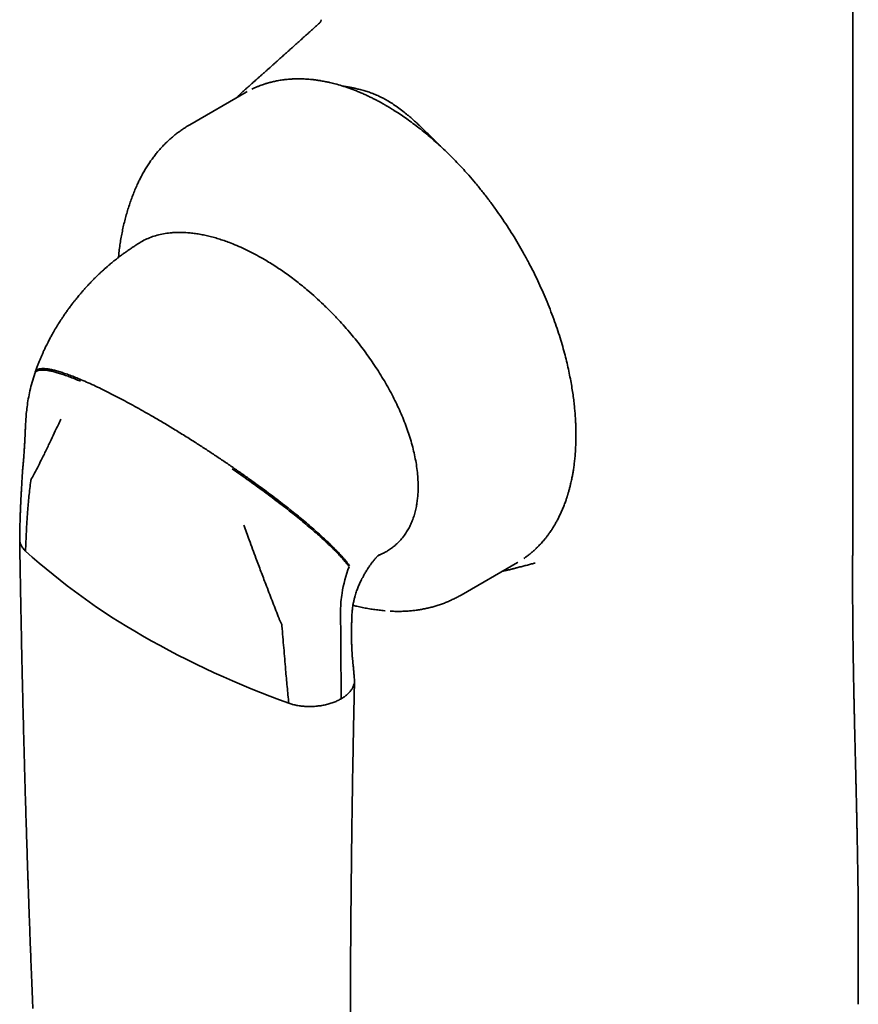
# Model space of a CAD drawing. Header units: millimetres. Extents: x 8 to 756, y 12 to 1057.
# Tile 11 of 28: x 674 to 708, y 316 to 357. Entities that reach past the tile are written whole.
import ezdxf

# ---------------------------------------------------------------- set-up
doc = ezdxf.new("R2010")
doc.units = ezdxf.units.MM

msp = doc.modelspace()

# ---------------------------------------------------------------- linework, layer by layer
at = {"color": 7, "linetype": 'Continuous', "lineweight": 35}
for p, q in [((686.101, 356.713), (686.102, 356.714)), ((683.081, 353.862), (680.747, 352.515)), ((683.003, 353.937), (682.993, 353.929)), ((683.123, 353.886), (683.081, 353.862)), ((678.407, 347.474), (678.397, 347.467)), ((674.366, 342.305), (674.35, 342.255)), ((691.946, 333.116), (694.28, 334.463)), ((694.28, 334.463), (694.295, 334.471)), ((693.631, 334.088), (693.782, 334.123)), ((686.984, 331.27), (686.976, 332.485)), ((688.814, 332.467), (688.818, 332.467)), ((686.986, 331.068), (686.984, 331.27)), ((686.986, 331.068), (687.002, 328.841))]:
    msp.add_line(p, q, dxfattribs=at)
at = {"color": 7, "linetype": 'Continuous', "lineweight": 35, "flags": 128}
msp.add_lwpolyline([(708.111, 335.866), (708.111, 380.246), (708.111, 433.361)], dxfattribs=at)
at = {"color": 7, "linetype": 'Continuous', "lineweight": 35}
for centre, radius, start, end in [((692.453, 355.405), 27.585, 227.9319, 240.3331), ((692.676, 332.265), 5.72, 159.2955, 170.6143), ((691.296, 332.498), 4.32, 170.6739, 180.1742), ((697.759, 364.643), 38.238, 240.2756, 250.2496)]:
    msp.add_arc(centre, radius, start, end, dxfattribs=at)
for points, knots in [([(686.1, 356.714), (686.079, 356.694), (686.017, 356.638), (685.907, 356.539), (685.772, 356.417), (685.633, 356.292), (685.499, 356.171), (685.358, 356.044), (685.209, 355.91), (685.058, 355.775), (684.914, 355.645), (684.77, 355.517), (684.621, 355.383), (684.469, 355.247), (684.337, 355.129), (684.228, 355.031), (684.143, 354.955), (684.06, 354.881), (683.97, 354.802), (683.87, 354.713), (683.767, 354.621), (683.67, 354.535), (683.584, 354.458), (683.505, 354.388), (683.441, 354.331), (683.39, 354.285), (683.351, 354.251), (683.309, 354.214), (683.258, 354.168), (683.193, 354.111), (683.114, 354.041), (683.048, 353.983), (683.009, 353.948), (683, 353.94)], [0, 0, 0, 0, 0.021346, 0.060521, 0.106924, 0.153123, 0.195393, 0.23736, 0.290519, 0.340348, 0.383632, 0.430421, 0.479173, 0.528395, 0.577175, 0.60709, 0.634312, 0.65911, 0.687271, 0.720409, 0.755753, 0.786826, 0.813449, 0.838451, 0.863231, 0.875411, 0.887617, 0.900073, 0.91608, 0.936731, 0.962024, 0.991958, 1, 1, 1, 1]), ([(686.148, 356.758), (686.148, 356.758), (686.149, 356.758), (686.146, 356.756), (686.137, 356.747), (686.122, 356.733), (686.108, 356.721), (686.101, 356.715)], [0, 0, 0, 0, 0.307621, 0.422645, 0.574569, 0.766736, 1, 1, 1, 1]), ([(686.139, 356.75), (686.137, 356.748), (686.135, 356.743), (686.133, 356.739), (686.132, 356.737), (686.132, 356.737), (686.132, 356.737)], [0, 0, 0, 0, 0.383675, 0.693266, 0.931305, 1, 1, 1, 1]), ([(686.153, 356.783), (686.15, 356.776), (686.146, 356.765), (686.14, 356.755), (686.138, 356.751)], [0, 0, 0, 0, 0.645234, 1, 1, 1, 1]), ([(686.178, 356.852), (686.176, 356.845), (686.172, 356.831), (686.166, 356.815), (686.161, 356.803), (686.158, 356.795), (686.157, 356.79), (686.156, 356.787), (686.154, 356.784), (686.154, 356.783), (686.154, 356.782)], [0, 0, 0, 0, 0.175401, 0.317256, 0.42681, 0.505124, 0.581885, 0.690258, 0.829865, 1, 1, 1, 1]), ([(694.532, 334.622), (694.549, 334.634), (694.598, 334.667), (694.681, 334.728), (694.778, 334.803), (694.873, 334.882), (694.95, 334.95), (695.013, 335.007), (695.068, 335.06), (695.127, 335.118), (695.192, 335.185), (695.259, 335.258), (695.325, 335.332), (695.394, 335.414), (695.466, 335.503), (695.538, 335.599), (695.603, 335.689), (695.66, 335.772), (695.708, 335.846), (695.745, 335.905), (695.775, 335.953), (695.801, 335.996), (695.83, 336.046), (695.864, 336.106), (695.916, 336.199), (695.983, 336.328), (696.047, 336.462), (696.097, 336.572), (696.133, 336.655), (696.168, 336.741), (696.203, 336.829), (696.236, 336.916), (696.265, 336.998), (696.288, 337.065), (696.306, 337.119), (696.32, 337.161), (696.331, 337.196), (696.34, 337.224), (696.347, 337.248), (696.355, 337.275), (696.367, 337.312), (696.381, 337.363), (696.399, 337.426), (696.418, 337.495), (696.436, 337.566), (696.453, 337.634), (696.472, 337.712), (696.492, 337.8), (696.513, 337.898), (696.536, 338.012), (696.561, 338.151), (696.589, 338.321), (696.615, 338.513), (696.64, 338.727), (696.657, 338.924), (696.669, 339.095), (696.676, 339.226), (696.681, 339.344), (696.684, 339.448), (696.686, 339.537), (696.687, 339.611), (696.687, 339.668), (696.688, 339.71), (696.688, 339.742), (696.687, 339.773), (696.687, 339.811), (696.687, 339.856), (696.686, 339.908), (696.684, 339.996), (696.68, 340.12), (696.673, 340.293), (696.661, 340.484), (696.645, 340.696), (696.623, 340.925), (696.594, 341.174), (696.557, 341.445), (696.512, 341.733), (696.458, 342.038), (696.394, 342.354), (696.32, 342.681), (696.237, 343.017), (696.141, 343.368), (696.032, 343.734), (695.909, 344.114), (695.772, 344.507), (695.621, 344.907), (695.46, 345.306), (695.291, 345.697), (695.114, 346.081), (694.932, 346.456), (694.736, 346.836), (694.528, 347.22), (694.306, 347.606), (694.08, 347.98), (693.85, 348.342), (693.617, 348.69), (693.369, 349.045), (693.105, 349.404), (692.825, 349.764), (692.546, 350.106), (692.289, 350.406), (692.052, 350.671), (691.83, 350.909), (691.597, 351.149), (691.351, 351.392), (691.094, 351.635), (690.838, 351.865), (690.588, 352.081), (690.342, 352.283), (690.089, 352.481), (689.837, 352.668), (689.589, 352.843), (689.396, 352.973), (689.25, 353.067), (689.157, 353.126), (689.073, 353.178), (688.995, 353.225), (688.927, 353.266), (688.869, 353.3), (688.826, 353.325), (688.789, 353.346), (688.749, 353.369), (688.689, 353.402), (688.61, 353.446), (688.51, 353.5), (688.396, 353.56), (688.267, 353.625), (688.124, 353.695), (687.968, 353.767), (687.8, 353.841), (687.584, 353.93), (687.326, 354.027), (687.032, 354.125), (686.8, 354.192), (686.631, 354.235), (686.531, 354.259), (686.444, 354.278), (686.361, 354.296), (686.268, 354.314), (686.151, 354.335), (686.017, 354.356), (685.873, 354.375), (685.733, 354.39), (685.597, 354.401), (685.465, 354.408), (685.341, 354.412), (685.231, 354.413), (685.137, 354.412), (685.058, 354.41), (684.991, 354.407), (684.926, 354.404), (684.855, 354.399), (684.771, 354.391), (684.677, 354.381), (684.576, 354.369), (684.473, 354.353), (684.375, 354.336), (684.284, 354.318), (684.204, 354.3), (684.131, 354.283), (684.073, 354.268), (684.03, 354.257), (683.996, 354.247), (683.961, 354.237), (683.915, 354.224), (683.856, 354.205), (683.783, 354.181), (683.696, 354.15), (683.596, 354.112), (683.483, 354.065), (683.385, 354.022), (683.326, 353.992), (683.307, 353.982)], [0, 0, 0, 0, 0.003025, 0.00846, 0.015232, 0.021287, 0.026625, 0.030225, 0.033702, 0.03766, 0.042116, 0.046914, 0.051599, 0.056142, 0.061945, 0.067499, 0.072706, 0.077323, 0.081341, 0.08476, 0.086734, 0.08892, 0.091551, 0.094626, 0.098145, 0.105792, 0.11385, 0.11766, 0.121555, 0.125534, 0.129597, 0.133674, 0.137329, 0.140486, 0.142618, 0.144443, 0.145962, 0.147174, 0.148089, 0.14916, 0.150637, 0.152876, 0.155667, 0.158699, 0.161635, 0.164474, 0.167218, 0.171334, 0.175213, 0.179132, 0.185102, 0.191796, 0.199214, 0.207355, 0.216218, 0.221462, 0.226321, 0.230625, 0.234376, 0.237573, 0.240217, 0.242307, 0.243725, 0.244698, 0.245713, 0.24704, 0.248679, 0.250572, 0.25251, 0.257969, 0.263617, 0.270586, 0.277822, 0.28538, 0.293953, 0.303022, 0.312585, 0.322642, 0.333194, 0.343643, 0.354535, 0.36587, 0.377649, 0.389871, 0.402536, 0.415545, 0.42842, 0.4411, 0.453587, 0.465879, 0.477977, 0.491296, 0.504373, 0.517206, 0.529797, 0.542145, 0.554251, 0.568207, 0.581827, 0.595111, 0.608058, 0.617708, 0.627679, 0.63806, 0.648851, 0.660052, 0.671663, 0.681735, 0.692096, 0.702748, 0.713691, 0.723561, 0.733657, 0.737685, 0.741643, 0.74516, 0.748205, 0.751255, 0.753613, 0.755278, 0.756594, 0.758235, 0.760217, 0.763877, 0.767996, 0.772568, 0.777972, 0.783898, 0.790347, 0.797318, 0.804765, 0.817205, 0.829454, 0.841514, 0.846201, 0.850641, 0.853992, 0.857271, 0.861236, 0.865887, 0.872253, 0.878501, 0.8846, 0.890547, 0.896345, 0.901969, 0.907064, 0.911156, 0.914697, 0.917685, 0.92031, 0.923526, 0.927466, 0.931894, 0.936626, 0.941488, 0.946479, 0.950491, 0.954521, 0.958085, 0.961082, 0.962975, 0.964542, 0.966084, 0.968321, 0.971285, 0.974974, 0.97939, 0.984533, 0.990402, 0.996998, 1, 1, 1, 1]), ([(682.993, 353.933), (682.975, 353.917), (682.937, 353.883), (682.882, 353.831), (682.826, 353.776), (682.769, 353.719), (682.725, 353.673), (682.699, 353.645), (682.692, 353.638)], [0, 0, 0, 0, 0.157393, 0.328325, 0.513086, 0.711936, 0.922696, 1, 1, 1, 1]), ([(687.072, 354.11), (687.085, 354.108), (687.153, 354.098), (687.271, 354.078), (687.421, 354.051), (687.573, 354.02), (687.739, 353.982), (687.923, 353.933), (688.114, 353.873), (688.308, 353.804), (688.506, 353.721), (688.705, 353.626), (688.837, 353.553), (688.902, 353.517)], [0, 0, 0, 0, 0.02251, 0.115319, 0.199655, 0.275536, 0.369371, 0.47668, 0.578493, 0.681537, 0.790396, 0.896449, 1, 1, 1, 1]), ([(688.902, 353.517), (688.971, 353.475), (689.112, 353.391), (689.326, 353.244), (689.536, 353.087), (689.717, 352.941), (689.869, 352.812), (689.999, 352.698), (690.13, 352.579), (690.254, 352.464), (690.39, 352.334), (690.545, 352.183), (690.673, 352.056), (690.754, 351.975), (690.783, 351.945), (690.813, 351.916), (690.843, 351.885), (690.867, 351.861), (690.892, 351.835), (690.924, 351.804), (690.964, 351.762), (691.009, 351.717), (691.044, 351.681), (691.065, 351.66), (691.071, 351.654)], [0, 0, 0, 0, 0.093008, 0.188376, 0.286415, 0.376869, 0.434646, 0.494453, 0.556322, 0.616751, 0.668033, 0.747376, 0.835545, 0.84922, 0.863085, 0.877141, 0.891386, 0.905822, 0.911725, 0.92742, 0.950605, 0.969672, 0.991896, 1, 1, 1, 1]), ([(680.747, 352.514), (680.712, 352.494), (680.627, 352.445), (680.494, 352.359), (680.348, 352.259), (680.205, 352.153), (680.065, 352.041), (679.929, 351.923), (679.796, 351.8), (679.667, 351.672), (679.542, 351.538), (679.42, 351.398), (679.302, 351.253), (679.189, 351.102), (679.079, 350.946), (678.974, 350.785), (678.873, 350.618), (678.777, 350.446), (678.692, 350.282), (678.642, 350.175), (678.62, 350.128)], [0, 0, 0, 0, 0.037214, 0.092359, 0.14763, 0.203066, 0.258702, 0.314573, 0.370716, 0.427163, 0.483947, 0.541099, 0.598648, 0.65662, 0.715037, 0.773919, 0.833281, 0.893134, 0.953483, 1, 1, 1, 1]), ([(678.621, 350.13), (678.616, 350.12), (678.577, 350.039), (678.51, 349.884), (678.418, 349.663), (678.333, 349.438), (678.253, 349.208), (678.179, 348.975), (678.11, 348.738), (678.047, 348.496), (677.991, 348.251), (677.94, 348.002), (677.895, 347.749), (677.857, 347.493), (677.827, 347.256), (677.813, 347.104), (677.807, 347.04)], [0, 0, 0, 0, 0.010212, 0.084157, 0.158667, 0.233768, 0.309486, 0.385848, 0.462874, 0.540584, 0.618993, 0.698111, 0.777944, 0.858489, 0.93974, 1, 1, 1, 1]), ([(678.742, 347.684), (678.744, 347.685), (678.817, 347.734), (678.973, 347.808), (679.212, 347.906), (679.466, 347.981), (679.732, 348.035), (679.968, 348.063), (680.168, 348.075), (680.385, 348.079), (680.552, 348.07), (680.663, 348.064)], [0, 0, 0, 0, 0.003884, 0.138123, 0.272261, 0.410232, 0.548307, 0.686296, 0.76461, 0.842924, 1, 1, 1, 1]), ([(680.663, 348.064), (680.734, 348.057), (680.877, 348.045), (681.095, 348.013), (681.316, 347.973), (681.539, 347.923), (681.764, 347.864), (681.991, 347.796), (682.22, 347.719), (682.482, 347.622), (682.777, 347.501), (683.106, 347.349), (683.437, 347.182), (683.659, 347.057), (683.77, 346.994)], [0, 0, 0, 0, 0.073014, 0.146029, 0.219345, 0.292662, 0.36567, 0.438678, 0.511952, 0.585225, 0.688571, 0.791917, 0.895958, 1, 1, 1, 1]), ([(678.397, 347.467), (678.359, 347.442), (678.291, 347.396), (678.2, 347.333), (678.136, 347.288), (678.092, 347.257), (678.058, 347.232), (678.015, 347.201), (677.958, 347.159), (677.886, 347.105), (677.835, 347.066), (677.806, 347.044)], [0, 0, 0, 0, 0.188014, 0.337576, 0.457956, 0.509278, 0.55974, 0.632385, 0.730018, 0.852574, 1, 1, 1, 1]), ([(678.741, 347.684), (678.683, 347.649), (678.571, 347.582), (678.462, 347.51), (678.41, 347.476)], [0, 0, 0, 0, 0.524317, 1, 1, 1, 1]), ([(677.806, 347.044), (677.777, 347.022), (677.724, 346.981), (677.653, 346.924), (677.596, 346.879), (677.55, 346.842), (677.51, 346.808), (677.471, 346.776), (677.428, 346.74), (677.38, 346.699), (677.331, 346.657), (677.287, 346.618), (677.249, 346.584), (677.204, 346.544), (677.148, 346.494), (677.088, 346.438), (677.031, 346.386), (676.975, 346.333), (676.915, 346.275), (676.844, 346.204), (676.761, 346.121), (676.677, 346.035), (676.596, 345.949), (676.514, 345.862), (676.425, 345.764), (676.336, 345.662), (676.253, 345.566), (676.179, 345.479), (676.113, 345.398), (676.049, 345.319), (675.977, 345.229), (675.906, 345.137), (675.843, 345.054), (675.795, 344.989), (675.754, 344.934), (675.714, 344.879), (675.669, 344.816), (675.608, 344.729), (675.538, 344.627), (675.464, 344.517), (675.401, 344.42), (675.357, 344.35), (675.326, 344.301), (675.303, 344.264), (675.274, 344.218), (675.239, 344.159), (675.192, 344.081), (675.133, 343.98), (675.061, 343.854), (674.982, 343.709), (674.928, 343.606), (674.899, 343.551)], [0, 0, 0, 0, 0.024127, 0.043776, 0.058921, 0.071219, 0.082503, 0.092866, 0.104175, 0.118555, 0.13386, 0.146603, 0.156619, 0.166991, 0.185858, 0.205351, 0.220379, 0.235851, 0.255423, 0.274595, 0.301017, 0.331811, 0.353088, 0.377519, 0.409682, 0.439303, 0.465618, 0.492413, 0.513429, 0.53374, 0.558799, 0.588544, 0.609236, 0.626745, 0.640944, 0.65506, 0.672221, 0.69212, 0.724529, 0.753432, 0.7788, 0.80058, 0.808288, 0.817136, 0.829118, 0.844233, 0.862472, 0.88965, 0.921662, 0.958466, 1, 1, 1, 1]), ([(683.77, 346.994), (683.848, 346.948), (684.004, 346.857), (684.237, 346.71), (684.471, 346.557), (684.704, 346.395), (684.936, 346.227), (685.167, 346.051), (685.397, 345.868), (685.658, 345.652), (685.947, 345.399), (686.265, 345.104), (686.579, 344.796), (686.785, 344.579), (686.887, 344.47)], [0, 0, 0, 0, 0.073004, 0.146007, 0.219251, 0.292495, 0.3655, 0.438505, 0.511763, 0.58502, 0.688357, 0.791693, 0.895848, 1, 1, 1, 1]), ([(686.887, 344.47), (686.974, 344.376), (687.146, 344.188), (687.392, 343.903), (687.626, 343.618), (687.847, 343.333), (688.063, 343.043), (688.275, 342.742), (688.482, 342.431), (688.683, 342.111), (688.876, 341.785), (689.053, 341.463), (689.217, 341.146), (689.366, 340.834), (689.506, 340.517), (689.636, 340.195), (689.754, 339.87), (689.86, 339.545), (689.951, 339.22), (690.028, 338.897), (690.091, 338.574), (690.137, 338.253), (690.167, 337.935), (690.172, 337.73), (690.175, 337.628)], [0, 0, 0, 0, 0.049361, 0.098805, 0.144082, 0.189396, 0.234706, 0.279977, 0.326695, 0.373467, 0.420232, 0.46694, 0.509937, 0.552959, 0.595952, 0.640074, 0.684229, 0.728345, 0.77274, 0.817177, 0.861567, 0.907695, 0.953875, 1, 1, 1, 1]), ([(674.899, 343.551), (674.88, 343.514), (674.847, 343.448), (674.802, 343.357), (674.768, 343.285), (674.739, 343.226), (674.715, 343.172), (674.681, 343.098), (674.636, 342.997), (674.583, 342.873), (674.53, 342.744), (674.477, 342.609), (674.421, 342.462), (674.385, 342.359), (674.367, 342.306)], [0, 0, 0, 0, 0.088724, 0.161625, 0.219055, 0.263356, 0.305516, 0.34713, 0.443701, 0.546672, 0.646164, 0.753305, 0.871358, 1, 1, 1, 1]), ([(674.369, 342.305), (674.372, 342.314), (674.381, 342.345), (674.415, 342.384), (674.471, 342.422), (674.547, 342.446), (674.642, 342.459), (674.756, 342.458), (674.889, 342.444), (675.039, 342.418), (675.208, 342.378), (675.392, 342.325), (675.591, 342.261), (675.804, 342.185), (676.029, 342.098), (676.188, 342.032), (676.268, 341.998)], [0, 0, 0, 0, 0.027177, 0.087919, 0.15117, 0.217012, 0.285486, 0.356589, 0.430276, 0.506457, 0.585001, 0.665744, 0.746989, 0.829943, 0.914366, 1, 1, 1, 1]), ([(674.35, 342.255), (674.313, 342.135), (674.238, 341.897), (674.151, 341.547), (674.081, 341.209), (674.05, 340.992), (674.034, 340.885)], [0, 0, 0, 0, 0.257447, 0.510517, 0.758308, 1, 1, 1, 1]), ([(674.352, 342.254), (674.355, 342.264), (674.364, 342.296), (674.399, 342.334), (674.456, 342.37), (674.533, 342.392), (674.628, 342.402), (674.742, 342.4), (674.874, 342.385), (675.023, 342.357), (675.19, 342.316), (675.372, 342.263), (675.568, 342.198), (675.777, 342.122), (675.998, 342.036), (676.154, 341.971), (676.232, 341.938)], [0, 0, 0, 0, 0.030992, 0.091873, 0.155283, 0.221288, 0.289903, 0.361096, 0.434787, 0.510859, 0.589159, 0.669489, 0.750137, 0.83228, 0.915658, 1, 1, 1, 1]), ([(676.268, 341.998), (676.364, 341.957), (676.557, 341.874), (676.86, 341.735), (677.173, 341.585), (677.495, 341.424), (677.822, 341.255), (678.152, 341.081), (678.482, 340.9), (678.813, 340.716), (679.036, 340.588), (679.147, 340.524)], [0, 0, 0, 0, 0.11255, 0.226033, 0.339962, 0.453858, 0.567257, 0.677723, 0.786899, 0.894431, 1, 1, 1, 1]), ([(674.034, 340.886), (674.023, 340.791), (674.001, 340.6), (673.978, 340.322), (673.97, 340.142), (673.966, 340.052)], [0, 0, 0, 0, 0.335246, 0.668779, 1, 1, 1, 1]), ([(679.147, 340.524), (679.289, 340.441), (679.578, 340.273), (680.025, 340.005), (680.486, 339.721), (680.926, 339.444), (681.339, 339.178), (681.722, 338.927), (682.106, 338.67), (682.364, 338.493), (682.493, 338.405)], [0, 0, 0, 0, 0.134713, 0.272466, 0.412574, 0.55426, 0.66614, 0.778027, 0.889468, 1, 1, 1, 1]), ([(673.966, 340.053), (673.964, 339.997), (673.96, 339.891), (673.953, 339.74), (673.947, 339.608), (673.941, 339.493), (673.936, 339.397), (673.932, 339.32), (673.927, 339.251), (673.923, 339.175), (673.917, 339.081), (673.909, 338.969), (673.9, 338.838), (673.888, 338.688), (673.879, 338.582), (673.874, 338.526)], [0, 0, 0, 0, 0.108794, 0.207205, 0.294747, 0.371013, 0.435674, 0.488465, 0.528406, 0.577886, 0.638389, 0.71035, 0.79424, 0.890594, 1, 1, 1, 1]), ([(675.427, 340.368), (675.35, 340.206), (675.213, 339.921), (675.081, 339.64), (675.023, 339.518)], [0, 0, 0, 0, 0.565774, 1, 1, 1, 1]), ([(675.023, 339.518), (674.957, 339.377), (674.825, 339.098), (674.636, 338.717), (674.462, 338.371), (674.355, 338.164), (674.302, 338.06)], [0, 0, 0, 0, 0.285391, 0.566308, 0.784253, 1, 1, 1, 1]), ([(673.874, 338.526), (673.872, 338.503), (673.868, 338.457), (673.862, 338.389), (673.853, 338.322), (673.849, 338.275), (673.847, 338.251)], [0, 0, 0, 0, 0.246548, 0.494381, 0.741472, 1, 1, 1, 1]), ([(682.493, 338.405), (682.614, 338.321), (682.854, 338.155), (683.214, 337.9), (683.568, 337.644), (683.915, 337.389), (684.252, 337.136), (684.572, 336.89), (684.875, 336.653), (685.159, 336.425), (685.429, 336.203), (685.685, 335.987), (685.926, 335.779), (686.151, 335.578), (686.359, 335.387), (686.551, 335.204), (686.726, 335.031), (686.883, 334.869), (687.022, 334.718), (687.144, 334.578), (687.252, 334.447), (687.311, 334.367), (687.341, 334.327)], [0, 0, 0, 0, 0.068029, 0.135, 0.200676, 0.26484, 0.327295, 0.387877, 0.44316, 0.496575, 0.54807, 0.597625, 0.645252, 0.690994, 0.734925, 0.777146, 0.817781, 0.856972, 0.894209, 0.930357, 0.965571, 1, 1, 1, 1]), ([(673.847, 338.251), (673.842, 338.169), (673.833, 338.013), (673.82, 337.79), (673.808, 337.589), (673.798, 337.41), (673.79, 337.253), (673.783, 337.118), (673.777, 337.006), (673.773, 336.914), (673.769, 336.836), (673.766, 336.767), (673.763, 336.704), (673.761, 336.646), (673.759, 336.588), (673.756, 336.526), (673.753, 336.452), (673.75, 336.361), (673.746, 336.251), (673.742, 336.124), (673.738, 335.978), (673.735, 335.815), (673.731, 335.633), (673.729, 335.506), (673.729, 335.439)], [0, 0, 0, 0, 0.084686, 0.162303, 0.232668, 0.295607, 0.350969, 0.398616, 0.438432, 0.470313, 0.496917, 0.522883, 0.544092, 0.564911, 0.585337, 0.606006, 0.6321, 0.664774, 0.704049, 0.749944, 0.802476, 0.861658, 0.9275, 1, 1, 1, 1]), ([(674.182, 337.829), (674.186, 337.848), (674.193, 337.888), (674.222, 337.921), (674.251, 337.96), (674.275, 338.009), (674.293, 338.043), (674.302, 338.06)], [0, 0, 0, 0, 0.182398, 0.370964, 0.560891, 0.780534, 1, 1, 1, 1]), ([(682.503, 338.318), (682.622, 338.236), (682.857, 338.073), (683.21, 337.824), (683.559, 337.574), (683.901, 337.324), (684.234, 337.074), (684.552, 336.832), (684.852, 336.598), (685.135, 336.373), (685.405, 336.153), (685.66, 335.939), (685.901, 335.733), (686.126, 335.535), (686.334, 335.345), (686.526, 335.164), (686.702, 334.992), (686.86, 334.83), (687.001, 334.679), (687.126, 334.539), (687.235, 334.407), (687.296, 334.327), (687.326, 334.288)], [0, 0, 0, 0, 0.067019, 0.133191, 0.198266, 0.262008, 0.324197, 0.384641, 0.43989, 0.493345, 0.544932, 0.594607, 0.642361, 0.688221, 0.732252, 0.774604, 0.815478, 0.854998, 0.892631, 0.92924, 0.964978, 1, 1, 1, 1]), ([(673.97, 334.927), (673.98, 335.196), (673.999, 335.734), (674.05, 336.491), (674.11, 337.19), (674.158, 337.616), (674.182, 337.829)], [0, 0, 0, 0, 0.278828, 0.559967, 0.780782, 1, 1, 1, 1]), ([(690.175, 337.628), (690.174, 337.553), (690.173, 337.403), (690.159, 337.185), (690.136, 336.973), (690.1, 336.759), (690.052, 336.545), (689.989, 336.334), (689.914, 336.132), (689.827, 335.94), (689.727, 335.759), (689.616, 335.59), (689.495, 335.435), (689.364, 335.293), (689.224, 335.162), (689.073, 335.043), (688.925, 334.943), (688.823, 334.888), (688.778, 334.864)], [0, 0, 0, 0, 0.055993, 0.111987, 0.168572, 0.225157, 0.289139, 0.353172, 0.417158, 0.482927, 0.548746, 0.61452, 0.680287, 0.746095, 0.811868, 0.879008, 0.946186, 1, 1, 1, 1]), ([(683.482, 334.635), (683.389, 334.887), (683.22, 335.343), (683.057, 335.801), (682.984, 336.005)], [0, 0, 0, 0, 0.554258, 1, 1, 1, 1]), ([(708.341, 316.233), (708.341, 316.355), (708.341, 316.604), (708.341, 316.984), (708.342, 317.369), (708.342, 317.753), (708.342, 318.101), (708.342, 318.413), (708.342, 318.69), (708.342, 318.964), (708.341, 319.245), (708.34, 319.51), (708.339, 319.761), (708.338, 319.994), (708.337, 320.236), (708.335, 320.488), (708.333, 320.749), (708.33, 321.013), (708.327, 321.273), (708.323, 321.519), (708.32, 321.749), (708.317, 321.935), (708.314, 322.08), (708.313, 322.188), (708.311, 322.284), (708.31, 322.364), (708.308, 322.424), (708.308, 322.473), (708.307, 322.521), (708.306, 322.578), (708.304, 322.648), (708.303, 322.73), (708.301, 322.828), (708.299, 322.942), (708.296, 323.072), (708.294, 323.212), (708.291, 323.358), (708.287, 323.533), (708.283, 323.739), (708.279, 323.927), (708.276, 324.07), (708.274, 324.159), (708.272, 324.238), (708.27, 324.303), (708.269, 324.357), (708.268, 324.409), (708.267, 324.461), (708.265, 324.521), (708.264, 324.586), (708.262, 324.673), (708.259, 324.782), (708.256, 324.916), (708.253, 325.061), (708.249, 325.218), (708.246, 325.358), (708.243, 325.473), (708.241, 325.554), (708.24, 325.621), (708.238, 325.683), (708.237, 325.748), (708.234, 325.836), (708.232, 325.945), (708.229, 326.076), (708.225, 326.212), (708.222, 326.351), (708.219, 326.486), (708.216, 326.61), (708.213, 326.722), (708.21, 326.829), (708.208, 326.943), (708.205, 327.063), (708.202, 327.184), (708.199, 327.302), (708.196, 327.421), (708.193, 327.544), (708.19, 327.668), (708.188, 327.785), (708.185, 327.894), (708.183, 327.993), (708.181, 328.088), (708.179, 328.184), (708.176, 328.286), (708.174, 328.394), (708.171, 328.505), (708.169, 328.611), (708.167, 328.711), (708.165, 328.804), (708.163, 328.893), (708.161, 328.979), (708.159, 329.069), (708.157, 329.165), (708.155, 329.268), (708.153, 329.373), (708.151, 329.481), (708.149, 329.589), (708.147, 329.699), (708.145, 329.802), (708.143, 329.895), (708.142, 329.978), (708.14, 330.064), (708.139, 330.16), (708.137, 330.271), (708.135, 330.392), (708.133, 330.524), (708.131, 330.663), (708.129, 330.803), (708.127, 330.941), (708.125, 331.071), (708.123, 331.192), (708.122, 331.305), (708.12, 331.416), (708.119, 331.532), (708.118, 331.655), (708.116, 331.781), (708.115, 331.903), (708.114, 332.018), (708.113, 332.127), (708.112, 332.241), (708.111, 332.359), (708.11, 332.48), (708.11, 332.595), (708.109, 332.704), (708.108, 332.815), (708.108, 332.939), (708.107, 333.073), (708.107, 333.207), (708.106, 333.334), (708.106, 333.459), (708.106, 333.587), (708.106, 333.698), (708.106, 333.787), (708.106, 333.853), (708.106, 333.916), (708.106, 333.981), (708.106, 334.053), (708.107, 334.137), (708.107, 334.23), (708.107, 334.322), (708.107, 334.405), (708.108, 334.473), (708.108, 334.535), (708.108, 334.594), (708.108, 334.658), (708.109, 334.726), (708.109, 334.804), (708.11, 334.895), (708.11, 334.997), (708.111, 335.116), (708.111, 335.213), (708.11, 335.289), (708.11, 335.346), (708.11, 335.393), (708.11, 335.426), (708.11, 335.441), (708.11, 335.452), (708.11, 335.472), (708.11, 335.493), (708.111, 335.516), (708.111, 335.538), (708.111, 335.555), (708.111, 335.574), (708.112, 335.601), (708.112, 335.639), (708.112, 335.688), (708.113, 335.741), (708.113, 335.793), (708.113, 335.842), (708.112, 335.878), (708.112, 335.903), (708.111, 335.919), (708.111, 335.929), (708.111, 335.934), (708.111, 335.935)], [0, 0, 0, 0, 0.017893, 0.036386, 0.055407, 0.074061, 0.092087, 0.105809, 0.119143, 0.132094, 0.145402, 0.159615, 0.170321, 0.181489, 0.193119, 0.205211, 0.217766, 0.230745, 0.243265, 0.25526, 0.266384, 0.276637, 0.282271, 0.287602, 0.292411, 0.296336, 0.299178, 0.301274, 0.303479, 0.306291, 0.30971, 0.313736, 0.318368, 0.324165, 0.330655, 0.337544, 0.344769, 0.35233, 0.363481, 0.37529, 0.38011, 0.384726, 0.388598, 0.391715, 0.394442, 0.396743, 0.399368, 0.402318, 0.405592, 0.40919, 0.415284, 0.421981, 0.429265, 0.437136, 0.445514, 0.4504, 0.454439, 0.457629, 0.460536, 0.463828, 0.467507, 0.473802, 0.480439, 0.487343, 0.494513, 0.501597, 0.507915, 0.513448, 0.518646, 0.524433, 0.530858, 0.53715, 0.54303, 0.54896, 0.555533, 0.562031, 0.568165, 0.573745, 0.578844, 0.5836, 0.58861, 0.593757, 0.599645, 0.605495, 0.611044, 0.61629, 0.621208, 0.625728, 0.630239, 0.634825, 0.639907, 0.645378, 0.651143, 0.656646, 0.662424, 0.668451, 0.674059, 0.678963, 0.683225, 0.687304, 0.692767, 0.698573, 0.705126, 0.712194, 0.719809, 0.727422, 0.734867, 0.741939, 0.748534, 0.754462, 0.760263, 0.766461, 0.773177, 0.780288, 0.786967, 0.79294, 0.798873, 0.80478, 0.811304, 0.817946, 0.824212, 0.829995, 0.835739, 0.842169, 0.849945, 0.857371, 0.863692, 0.870337, 0.877804, 0.884978, 0.888849, 0.892483, 0.895856, 0.899078, 0.902862, 0.90725, 0.912302, 0.917346, 0.921617, 0.925175, 0.928045, 0.931208, 0.93489, 0.93883, 0.942701, 0.946533, 0.951504, 0.956404, 0.961596, 0.964359, 0.967195, 0.969763, 0.972079, 0.974283, 0.976578, 0.978437, 0.980418, 0.982164, 0.98293, 0.983659, 0.984384, 0.985139, 0.986864, 0.988959, 0.99147, 0.994126, 0.996259, 0.997896, 0.99856, 0.999165, 0.999816, 1, 1, 1, 1]), ([(673.729, 335.424), (673.732, 335.207), (673.738, 334.78), (673.749, 334.151), (673.759, 333.542), (673.77, 332.954), (673.781, 332.387), (673.791, 331.841), (673.802, 331.316), (673.812, 330.803), (673.823, 330.305), (673.834, 329.821), (673.844, 329.36), (673.855, 328.922), (673.865, 328.506), (673.874, 328.112), (673.884, 327.742), (673.892, 327.394), (673.901, 327.068), (673.909, 326.762), (673.917, 326.469), (673.928, 326.057), (673.943, 325.531), (673.96, 324.924), (673.976, 324.366), (673.992, 323.852), (674.007, 323.35), (674.023, 322.851), (674.039, 322.354), (674.052, 321.975), (674.06, 321.716), (674.065, 321.57), (674.07, 321.415), (674.076, 321.246), (674.082, 321.062), (674.09, 320.852), (674.098, 320.613), (674.107, 320.343), (674.118, 320.054), (674.129, 319.743), (674.141, 319.411), (674.154, 319.056), (674.168, 318.682), (674.183, 318.288), (674.199, 317.876), (674.215, 317.447), (674.233, 317.001), (674.252, 316.536), (674.265, 316.219), (674.271, 316.058)], [0, 0, 0, 0, 0.033339, 0.065623, 0.096853, 0.127027, 0.156146, 0.18421, 0.211218, 0.237172, 0.263229, 0.288129, 0.31187, 0.334454, 0.355879, 0.376145, 0.395254, 0.413205, 0.429997, 0.445631, 0.460602, 0.475364, 0.509333, 0.542141, 0.569455, 0.595909, 0.621715, 0.647483, 0.67325, 0.699018, 0.706233, 0.713593, 0.721632, 0.730398, 0.739891, 0.750112, 0.763092, 0.777083, 0.792084, 0.808095, 0.825436, 0.843824, 0.86326, 0.883744, 0.905274, 0.92744, 0.950617, 0.974803, 1, 1, 1, 1]), ([(673.97, 334.927), (673.941, 334.958), (673.881, 335.019), (673.812, 335.12), (673.762, 335.227), (673.732, 335.335), (673.731, 335.406), (673.73, 335.439)], [0, 0, 0, 0, 0.193978, 0.394915, 0.602137, 0.814748, 1, 1, 1, 1]), ([(688.068, 334.161), (688.087, 334.19), (688.122, 334.244), (688.168, 334.313), (688.206, 334.366), (688.237, 334.409), (688.267, 334.45), (688.301, 334.493), (688.341, 334.543), (688.381, 334.592), (688.412, 334.629), (688.436, 334.656), (688.458, 334.679), (688.478, 334.7), (688.495, 334.717), (688.509, 334.731), (688.521, 334.743), (688.533, 334.753), (688.543, 334.763), (688.551, 334.77), (688.557, 334.774), (688.561, 334.778), (688.563, 334.779), (688.563, 334.779), (688.562, 334.779)], [0, 0, 0, 0, 0.071287, 0.129126, 0.173692, 0.210949, 0.24505, 0.289117, 0.337037, 0.388308, 0.443596, 0.483318, 0.525104, 0.568735, 0.606069, 0.632444, 0.66028, 0.705445, 0.753218, 0.799467, 0.843702, 0.885718, 0.961853, 1, 1, 1, 1]), ([(688.516, 334.737), (688.527, 334.742), (688.554, 334.754), (688.598, 334.774), (688.651, 334.798), (688.713, 334.829), (688.756, 334.851), (688.779, 334.863)], [0, 0, 0, 0, 0.113817, 0.268817, 0.466769, 0.710008, 1, 1, 1, 1]), ([(684.4, 332.231), (684.314, 332.451), (684.142, 332.895), (683.904, 333.516), (683.683, 334.097), (683.55, 334.455), (683.482, 334.635)], [0, 0, 0, 0, 0.27496, 0.553582, 0.775368, 1, 1, 1, 1]), ([(693.76, 334.114), (693.794, 334.122), (693.857, 334.139), (693.943, 334.161), (694.014, 334.18), (694.074, 334.195), (694.13, 334.21), (694.188, 334.225), (694.285, 334.25), (694.419, 334.285), (694.564, 334.323), (694.683, 334.353), (694.773, 334.377), (694.855, 334.398), (694.929, 334.417), (694.979, 334.43), (695.005, 334.437), (695.009, 334.438)], [0, 0, 0, 0, 0.082222, 0.151704, 0.208439, 0.253581, 0.297989, 0.344338, 0.392631, 0.529726, 0.663987, 0.740677, 0.814237, 0.880041, 0.936938, 0.990895, 1, 1, 1, 1]), ([(687.442, 332.286), (687.445, 332.349), (687.453, 332.469), (687.476, 332.647), (687.505, 332.809), (687.537, 332.955), (687.571, 333.083), (687.604, 333.191), (687.636, 333.284), (687.677, 333.397), (687.734, 333.536), (687.799, 333.677), (687.86, 333.799), (687.918, 333.908), (687.988, 334.032), (688.04, 334.116), (688.068, 334.161)], [0, 0, 0, 0, 0.102206, 0.195725, 0.280004, 0.354622, 0.419259, 0.473876, 0.518651, 0.560474, 0.64621, 0.734795, 0.785434, 0.846442, 0.917932, 1, 1, 1, 1]), ([(689.013, 332.453), (689.047, 332.451), (689.144, 332.445), (689.303, 332.442), (689.491, 332.443), (689.677, 332.451), (689.861, 332.465), (690.044, 332.484), (690.224, 332.51), (690.402, 332.541), (690.578, 332.578), (690.752, 332.622), (690.923, 332.671), (691.092, 332.726), (691.259, 332.786), (691.423, 332.853), (691.584, 332.925), (691.742, 333.003), (691.863, 333.067), (691.929, 333.106), (691.946, 333.116)], [0, 0, 0, 0, 0.032515, 0.093488, 0.154174, 0.214574, 0.274695, 0.334547, 0.394142, 0.453499, 0.512639, 0.571584, 0.630361, 0.689, 0.747532, 0.80599, 0.864408, 0.922823, 0.981271, 1, 1, 1, 1]), ([(687.485, 332.69), (687.538, 332.677), (687.667, 332.645), (687.874, 332.602), (688.104, 332.559), (688.334, 332.522), (688.563, 332.492), (688.724, 332.474), (688.809, 332.468), (688.816, 332.467)], [0, 0, 0, 0, 0.121037, 0.295263, 0.468491, 0.640741, 0.81204, 0.982423, 1, 1, 1, 1]), ([(687.545, 329.647), (687.542, 329.68), (687.537, 329.739), (687.53, 329.819), (687.524, 329.882), (687.52, 329.931), (687.516, 329.973), (687.508, 330.055), (687.497, 330.168), (687.484, 330.3), (687.472, 330.42), (687.459, 330.543), (687.449, 330.675), (687.442, 330.796), (687.437, 330.894), (687.434, 330.974), (687.431, 331.058), (687.429, 331.145), (687.427, 331.237), (687.425, 331.329), (687.425, 331.417), (687.424, 331.49), (687.425, 331.548), (687.425, 331.593), (687.425, 331.629), (687.425, 331.658), (687.425, 331.683), (687.426, 331.712), (687.426, 331.752), (687.427, 331.807), (687.428, 331.876), (687.43, 331.959), (687.433, 332.056), (687.437, 332.166), (687.44, 332.245), (687.442, 332.286)], [0, 0, 0, 0, 0.035512, 0.065239, 0.088863, 0.106147, 0.12013, 0.136372, 0.199321, 0.250781, 0.290647, 0.345482, 0.406807, 0.460525, 0.490304, 0.521301, 0.553508, 0.586914, 0.621503, 0.657254, 0.69117, 0.720307, 0.74012, 0.756789, 0.77029, 0.780605, 0.788494, 0.797557, 0.811633, 0.83071, 0.85477, 0.883784, 0.917706, 0.956474, 1, 1, 1, 1]), ([(684.4, 332.231), (684.415, 332.194), (684.443, 332.121), (684.481, 332.028), (684.522, 331.955), (684.546, 331.897), (684.551, 331.86), (684.554, 331.841)], [0, 0, 0, 0, 0.279156, 0.56034, 0.711116, 0.856562, 1, 1, 1, 1]), ([(684.554, 331.841), (684.579, 331.539), (684.629, 330.932), (684.698, 330.1), (684.768, 329.339), (684.814, 328.882), (684.837, 328.654)], [0, 0, 0, 0, 0.279277, 0.560806, 0.781111, 1, 1, 1, 1]), ([(687.53, 329.455), (687.519, 329.416), (687.495, 329.337), (687.431, 329.224), (687.349, 329.116), (687.248, 329.015), (687.133, 328.923), (687.045, 328.868), (687.002, 328.841)], [0, 0, 0, 0, 0.171203, 0.342239, 0.511827, 0.67872, 0.841776, 1, 1, 1, 1]), ([(687.382, 310.658), (687.382, 310.794), (687.38, 311.061), (687.379, 311.452), (687.378, 311.827), (687.377, 312.185), (687.376, 312.525), (687.375, 312.849), (687.375, 313.165), (687.375, 313.472), (687.374, 313.769), (687.374, 314.045), (687.374, 314.301), (687.375, 314.524), (687.375, 314.718), (687.375, 314.887), (687.375, 315.051), (687.375, 315.214), (687.376, 315.376), (687.377, 315.74), (687.378, 316.31), (687.381, 317.087), (687.385, 317.877), (687.39, 318.68), (687.397, 319.613), (687.406, 320.67), (687.415, 321.542), (687.422, 322.108), (687.425, 322.37), (687.428, 322.632), (687.431, 322.898), (687.435, 323.175), (687.439, 323.471), (687.443, 323.788), (687.448, 324.127), (687.453, 324.488), (687.459, 324.87), (687.465, 325.274), (687.472, 325.7), (687.48, 326.148), (687.488, 326.603), (687.496, 327.065), (687.505, 327.533), (687.515, 328.019), (687.525, 328.523), (687.536, 329.046), (687.543, 329.401), (687.547, 329.581)], [0, 0, 0, 0, 0.021761, 0.042611, 0.062551, 0.08158, 0.099699, 0.116908, 0.133206, 0.150082, 0.165857, 0.18053, 0.194101, 0.206571, 0.21612, 0.224937, 0.233563, 0.242188, 0.250813, 0.259438, 0.3001, 0.341355, 0.383037, 0.42552, 0.468806, 0.531111, 0.593019, 0.60686, 0.62068, 0.63448, 0.648264, 0.662716, 0.678304, 0.69503, 0.712892, 0.73189, 0.752026, 0.773298, 0.795706, 0.819252, 0.843934, 0.867557, 0.892136, 0.91767, 0.944158, 0.971602, 1, 1, 1, 1]), ([(687.542, 329.647), (687.545, 329.622), (687.551, 329.558), (687.538, 329.494), (687.53, 329.455)], [0, 0, 0, 0, 0.384685, 1, 1, 1, 1]), ([(685.951, 328.528), (685.884, 328.524), (685.749, 328.515), (685.549, 328.519), (685.354, 328.535), (685.169, 328.564), (684.995, 328.602), (684.889, 328.637), (684.837, 328.654)], [0, 0, 0, 0, 0.175639, 0.348942, 0.518838, 0.684427, 0.844994, 1, 1, 1, 1]), ([(687.002, 328.841), (686.956, 328.816), (686.863, 328.764), (686.705, 328.696), (686.533, 328.637), (686.348, 328.588), (686.153, 328.55), (686.018, 328.536), (685.951, 328.528)], [0, 0, 0, 0, 0.158224, 0.32128, 0.488173, 0.657761, 0.828797, 1, 1, 1, 1])]:
    msp.add_open_spline(points, degree=3, knots=knots, dxfattribs=at)

doc.saveas('drawing.dxf')
